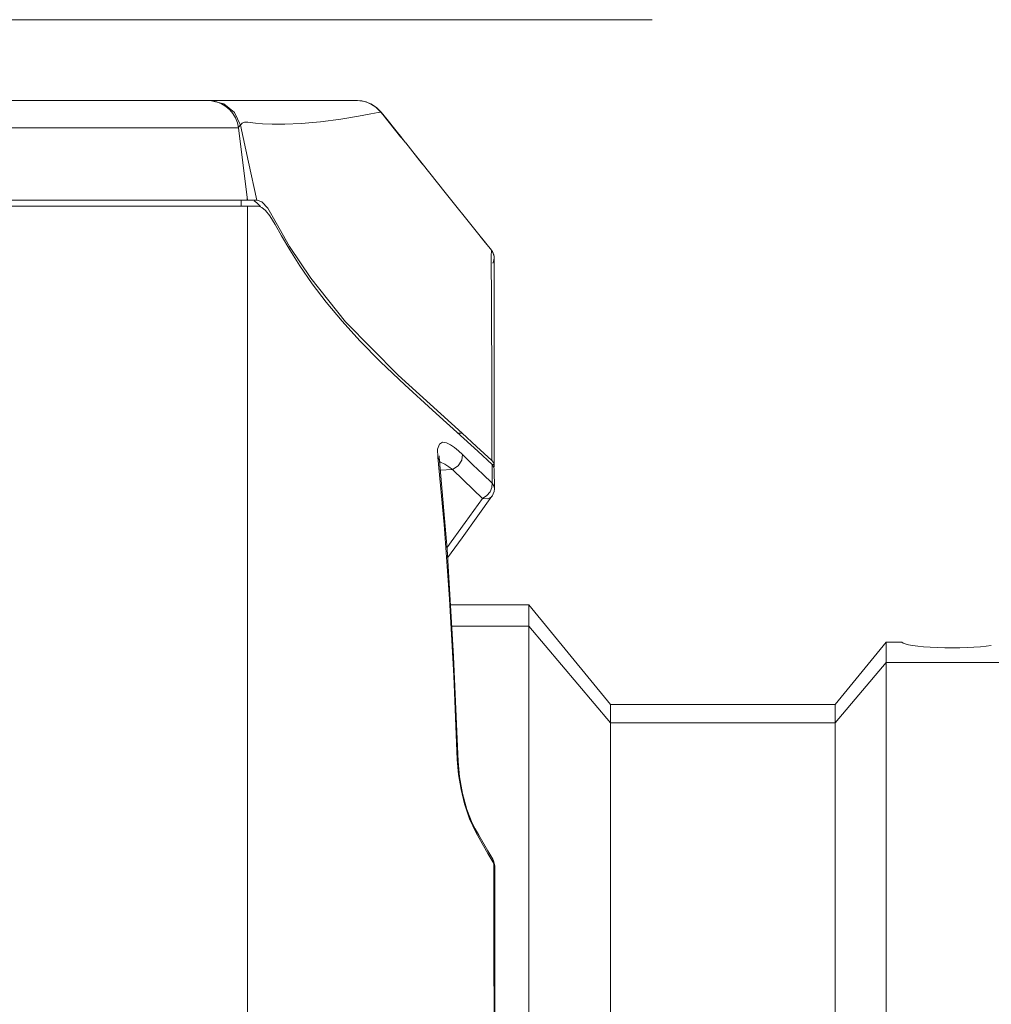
# Model space of a CAD drawing. Header units: millimetres. Extents: x 3925 to 5043, y -86 to 778.
# Tile 22 of 157: x 4198 to 4218, y 290 to 310. Entities that reach past the tile are written whole.
import ezdxf

# ---------------------------------------------------------------- set-up
doc = ezdxf.new("R2010")
doc.units = ezdxf.units.MM
doc.header["$LTSCALE"] = 46.255
for name, color, linetype in [('140-154101-0DXF_CONTINUOUS_LINE', 7, 'CONTINUOUS'), ('H30K-FRONT-CDXF_CONTINUOUS_LINE', 7, 'CONTINUOUS'), ('H30K-INDICATDXF_CONTINUOUS_LINE', 7, 'CONTINUOUS'), ('H30K-TOP-COVDXF_CONTINUOUS_LINE', 7, 'CONTINUOUS'), ('PJ-LENS-FUJIDXF_CONTINUOUS_LINE', 7, 'CONTINUOUS')]:
    doc.layers.add(name, color=color, linetype=linetype)

msp = doc.modelspace()

# ---------------------------------------------------------------- linework, layer by layer
at = {"layer": '140-154101-0DXF_CONTINUOUS_LINE', "color": 7, "linetype": 'Continuous', "lineweight": 0}
msp.add_line((4178.9545, 309.6807), (4211.0867, 309.6807), dxfattribs=at)
at = {"layer": 'H30K-FRONT-CDXF_CONTINUOUS_LINE', "color": 7, "linetype": 'Continuous', "lineweight": 0}
for p, q in [((4197.7931, 305.9307), (4203.1758, 305.9307)), ((4202.8295, 305.9307), (4202.8295, 306.0557)), ((4202.9545, 266.2785), (4202.9545, 305.9307)), ((4207.5833, 301.0086), (4207.3006, 301.2673)), ((4206.7792, 300.8918), (4206.7769, 301.0528)), ((4207.1978, 301.0149), (4207.2736, 300.9428)), ((4207.2736, 300.9428), (4207.4817, 300.7375)), ((4207.8697, 300.7439), (4207.5833, 301.0086)), ((4206.908, 299.534), (4206.7792, 300.8918)), ((4206.7792, 300.8918), (4206.811, 300.8154)), ((4206.8074, 300.8943), (4206.8095, 300.9181)), ((4206.811, 300.8154), (4206.8074, 300.8943)), ((4206.967, 299.0437), (4206.811, 300.8154)), ((4206.8122, 300.8016), (4206.8374, 300.7922)), ((4206.8374, 300.7922), (4206.9206, 300.7477)), ((4206.9206, 300.7477), (4207.0008, 300.6957)), ((4207.4817, 300.7375), (4207.6815, 300.5451)), ((4207.9068, 300.6916), (4207.8697, 300.7439)), ((4207.8724, 300.3651), (4207.8697, 300.7439)), ((4206.8273, 300.6297), (4207.0771, 300.6398)), ((4207.0008, 300.6957), (4207.0771, 300.6398)), ((4207.6815, 300.5451), (4207.8724, 300.3651)), ((4207.9152, 300.6489), (4207.9068, 300.6916)), ((4207.916, 300.2542), (4207.9153, 300.6489)), ((4207.5829, 299.7111), (4207.8684, 300.1073)), ((4207.7619, 300.1169), (4207.6801, 300.0626)), ((4207.7816, 300.0556), (4207.6801, 300.0626)), ((4207.8585, 300.0938), (4207.7816, 300.0556)), ((4207.8694, 300.1067), (4207.8585, 300.0938)), ((4207.8698, 300.1073), (4207.8694, 300.1067)), ((4207.2671, 299.2724), (4207.5829, 299.7111)), ((4206.9775, 298.8697), (4207.2671, 299.2724)), ((4207.1698, 294.8151), (4207.1864, 294.7736)), ((4207.1962, 294.5101), (4207.1698, 294.8151)), ((4207.2139, 294.4687), (4207.1864, 294.7736)), ((4207.5482, 293.3406), (4207.417, 293.6221)), ((4207.5316, 293.422), (4207.4731, 293.5355)), ((4207.6054, 293.294), (4207.5316, 293.422)), ((4207.5482, 293.3406), (4207.5319, 293.4216)), ((4207.6694, 293.1291), (4207.5482, 293.3406)), ((4207.7869, 292.9811), (4207.6054, 293.294)), ((4207.788, 292.9235), (4207.6694, 293.1291)), ((4207.8876, 292.8089), (4207.7869, 292.9811)), ((4207.9038, 292.7238), (4207.788, 292.9235)), ((4207.8985, 292.7884), (4207.8876, 292.8089)), ((4207.9038, 292.7238), (4207.8876, 292.8089)), ((4207.9259, 292.6684), (4207.8985, 292.7884)), ((4207.9058, 291.771), (4207.9038, 292.7238))]:
    msp.add_line(p, q, dxfattribs=at)
for points in [[(4203.0888, 306.0397), (4203.1471, 306.0003), (4203.2161, 305.924)], [(4203.4061, 305.7413), (4203.3212, 305.8493), (4203.2466, 305.9065), (4203.1758, 305.9307)], [(4207.3006, 301.2673), (4206.6758, 301.8333), (4206.1171, 302.3431), (4205.6315, 302.8039), (4205.2157, 303.2267), (4204.8574, 303.6222), (4204.5398, 304.0046), (4204.2571, 304.3763), (4204.0102, 304.7315), (4203.8058, 305.0533), (4203.6415, 305.3352), (4203.5105, 305.5681), (4203.4061, 305.7413)], [(4206.7769, 301.0528), (4206.812, 301.154), (4206.8755, 301.1904), (4206.9531, 301.1795)], [(4206.9531, 301.1795), (4207.0357, 301.1392), (4207.1182, 301.0818), (4207.1978, 301.0149)], [(4207.2736, 300.9428), (4207.2599, 300.8302), (4207.187, 300.7179), (4207.0771, 300.6398)], [(4207.0771, 300.6398), (4207.2863, 300.4344), (4207.4873, 300.242), (4207.6789, 300.0625)], [(4207.8726, 300.3652), (4207.8675, 300.2828), (4207.8285, 300.1953), (4207.7619, 300.1169)], [(4207.8726, 300.3652), (4207.9088, 300.3027), (4207.9167, 300.2545)], [(4207.87, 300.1075), (4207.8949, 300.151), (4207.9112, 300.201), (4207.9167, 300.2513)], [(4207.6789, 300.0625), (4207.3285, 299.5763), (4206.9646, 299.0705)], [(4207.1698, 294.8151), (4207.0996, 296.4983), (4207.0158, 298.0337), (4206.908, 299.534)], [(4207.1864, 294.7736), (4207.0979, 296.8826), (4206.967, 299.0437)], [(4207.417, 293.6221), (4207.3172, 293.9226), (4207.246, 294.2153), (4207.1962, 294.5101)], [(4207.4731, 293.5355), (4207.3662, 293.808), (4207.2756, 294.1338), (4207.2139, 294.4687)], [(4207.9259, 292.6684), (4207.9258, 292.6728), (4207.9201, 292.6969), (4207.9038, 292.7237)], [(4207.9298, 283.1806), (4207.9291, 286.3407), (4207.9277, 289.702), (4207.9259, 292.6684)], [(4207.9143, 283.1806), (4207.9141, 284.2895), (4207.9135, 285.3974), (4207.9128, 286.4979), (4207.9117, 287.5899), (4207.9105, 288.6715), (4207.9091, 289.737), (4207.9075, 290.774), (4207.9058, 291.771)]]:
    msp.add_lwpolyline(points, dxfattribs=at)
at = {"layer": 'H30K-INDICATDXF_CONTINUOUS_LINE', "color": 7, "linetype": 'Continuous', "lineweight": 0}
for p, q in [((4205.2643, 308.0437), (4205.1546, 308.0554)), ((4205.1618, 308.0548), (4205.2532, 308.0474)), ((4205.2532, 308.0474), (4205.3526, 308.0225)), ((4205.3526, 308.0225), (4205.4506, 307.9796)), ((4205.4506, 307.9796), (4205.5464, 307.9154)), ((4205.5464, 307.9154), (4205.6025, 307.8637)), ((4205.6025, 307.8637), (4205.6398, 307.8212)), ((4205.6398, 307.8212), (4205.639, 307.8207)), ((4205.76, 307.6723), (4205.6413, 307.8206)), ((4205.8297, 307.5854), (4205.7544, 307.6792)), ((4205.9159, 307.478), (4205.76, 307.6723)), ((4206.0543, 307.3057), (4205.8297, 307.5854)), ((4205.9076, 307.4874), (4206.0534, 307.3057)), ((4206.0525, 307.3055), (4206.0534, 307.3057)), ((4206.0543, 307.3057), (4206.0535, 307.3057)), ((4206.0543, 307.3032), (4206.0543, 307.3057))]:
    msp.add_line(p, q, dxfattribs=at)
for points in [[(4205.6398, 307.8212), (4205.6405, 307.821), (4205.641, 307.8208), (4205.6413, 307.8206)], [(4205.6398, 307.8212), (4205.7736, 307.6543), (4205.9076, 307.4874)]]:
    msp.add_lwpolyline(points, dxfattribs=at)
msp.add_arc((4205.1529, 307.4307), 0.625, 38.59715, 88.47127, dxfattribs=at)
at = {"layer": 'H30K-TOP-COVDXF_CONTINUOUS_LINE', "color": 7, "linetype": 'Continuous', "lineweight": 0}
for p, q in [((4178.9545, 308.0557), (4205.1506, 308.0557)), ((4202.156, 308.0557), (4202.2369, 308.0504)), ((4202.2077, 308.0557), (4202.4806, 307.9929)), ((4202.4806, 307.9929), (4202.6988, 307.8172)), ((4205.4415, 307.9838), (4205.3383, 308.0268)), ((4205.5444, 307.916), (4205.4415, 307.9838)), ((4205.6384, 307.8214), (4205.5444, 307.916)), ((4202.6988, 307.8172), (4202.8183, 307.5639)), ((4205.5806, 307.8145), (4205.6384, 307.8214)), ((4205.676, 307.7746), (4205.6384, 307.8214)), ((4206.0335, 307.3291), (4205.676, 307.7746)), ((4178.9196, 307.5068), (4202.7763, 307.5068)), ((4202.9545, 306.0557), (4202.7763, 307.5068)), ((4202.8183, 307.5639), (4202.9751, 306.8195)), ((4206.0814, 307.2696), (4206.0162, 307.3507)), ((4206.1162, 307.2267), (4206.0695, 307.2844)), ((4206.1338, 307.2053), (4206.1161, 307.2269)), ((4206.1355, 307.2034), (4206.1316, 307.2079)), ((4206.1363, 307.2035), (4206.1355, 307.2034)), ((4206.2776, 307.0272), (4206.1363, 307.2035)), ((4206.375, 306.9053), (4206.1363, 307.2035)), ((4206.4214, 306.8473), (4206.2775, 307.0271)), ((4206.2776, 307.0272), (4206.4683, 306.7886)), ((4202.9751, 306.8195), (4203.1449, 306.0557)), ((4206.4683, 306.7886), (4206.4214, 306.8473)), ((4206.4749, 306.7803), (4206.4214, 306.8473)), ((4202.9545, 306.0557), (4202.9506, 306.0871)), ((4202.9526, 306.0709), (4202.9518, 306.0771)), ((4178.8974, 306.0557), (4203.1449, 306.0557)), ((4203.1449, 306.0557), (4203.1518, 306.0568)), ((4203.1518, 306.0568), (4203.246, 306.0214)), ((4203.246, 306.0214), (4203.3685, 305.8931)), ((4203.3685, 305.8931), (4203.5322, 305.6009)), ((4207.856, 305.0507), (4207.6028, 305.3661)), ((4207.856, 305.0507), (4207.6287, 305.3338)), ((4207.8547, 304.9312), (4207.8543, 304.7721)), ((4207.8558, 305.0509), (4207.8547, 304.9312)), ((4207.856, 305.0506), (4207.8558, 305.0509)), ((4207.8921, 304.9891), (4207.881, 305.0091)), ((4207.8929, 304.9872), (4207.881, 305.0091)), ((4207.9064, 304.9408), (4207.8921, 304.9891)), ((4207.9064, 304.9408), (4207.8929, 304.9872)), ((4207.9098, 304.916), (4207.9064, 304.9408)), ((4207.8543, 304.7721), (4207.8547, 304.5723)), ((4207.9098, 304.6652), (4207.9105, 304.8862)), ((4207.9105, 304.0468), (4207.9098, 304.6652)), ((4205.9825, 302.5398), (4207.2691, 301.3692)), ((4207.1879, 301.3693), (4207.269, 301.3693)), ((4207.2691, 301.3692), (4207.5583, 301.1039)), ((4207.5583, 301.1039), (4207.8658, 300.8217)), ((4207.8653, 301.0231), (4207.8658, 300.8217)), ((4207.897, 300.7835), (4207.8658, 300.8217)), ((4207.8697, 300.741), (4207.9123, 300.741)), ((4207.9123, 300.741), (4207.897, 300.7835)), ((4207.9137, 300.7221), (4207.9123, 300.741)), ((4207.9101, 300.6946), (4207.9137, 300.7221))]:
    msp.add_line(p, q, dxfattribs=at)
for points in [[(4205.3383, 308.0268), (4205.2402, 308.0492), (4205.1506, 308.0557)], [(4203.1206, 307.601), (4203.2582, 307.5887), (4203.4518, 307.5796), (4203.7081, 307.5794), (4204.0319, 307.5938), (4204.4209, 307.6287), (4204.8339, 307.6832), (4205.1895, 307.7425)], [(4205.1895, 307.7425), (4205.4372, 307.7884), (4205.5806, 307.8145)], [(4202.773, 307.5152), (4202.7849, 307.5288), (4202.8179, 307.5655)], [(4202.8183, 307.5639), (4202.8278, 307.5762), (4202.8374, 307.5874), (4202.8482, 307.5981), (4202.8612, 307.6078), (4202.8774, 307.6156), (4202.8983, 307.6207), (4202.9265, 307.6221)], [(4202.9265, 307.6221), (4202.967, 307.6193), (4203.1206, 307.601)], [(4206.4683, 306.7886), (4206.929, 306.2092), (4207.5517, 305.4296)], [(4203.5322, 305.6009), (4203.8025, 305.1226), (4204.2303, 304.4847), (4204.9248, 303.612), (4205.9825, 302.5398)], [(4207.5517, 305.4296), (4207.7048, 305.2392), (4207.7975, 305.1235)], [(4207.8547, 304.5723), (4207.8557, 304.3427), (4207.8586, 303.8263)], [(4207.9137, 300.7221), (4207.9124, 301.9185), (4207.9125, 303.1086), (4207.9105, 304.0468)], [(4207.8586, 303.8263), (4207.8601, 303.5528), (4207.8613, 303.2761), (4207.8622, 302.9995), (4207.8627, 302.7256), (4207.863, 302.457), (4207.8631, 302.1954), (4207.8632, 301.9421), (4207.8634, 301.6977), (4207.8639, 301.4625), (4207.8645, 301.2372), (4207.8653, 301.0231)]]:
    msp.add_lwpolyline(points, dxfattribs=at)
for centre, radius, start, end in [((4202.156, 307.4307), 0.625, 7, 82.5612), ((4207.6606, 304.8945), 0.25, 334.12584, 38.62144)]:
    msp.add_arc(centre, radius, start, end, dxfattribs=at)
at = {"layer": 'PJ-LENS-FUJIDXF_CONTINUOUS_LINE', "color": 7, "linetype": 'Continuous', "lineweight": 0}
for p, q in [((4207.0349, 297.923), (4208.6103, 297.923)), ((4208.6103, 297.923), (4210.2467, 295.923)), ((4208.6103, 268.4383), (4208.6103, 297.923)), ((4208.6103, 297.4925), (4207.0609, 297.4925)), ((4210.2467, 295.5519), (4208.6103, 297.4925)), ((4214.7641, 295.923), (4215.7868, 297.173)), ((4215.7868, 297.173), (4216.1039, 297.173)), ((4215.7868, 269.1883), (4215.7868, 297.173)), ((4215.7868, 296.7648), (4214.7641, 295.5519)), ((4215.7868, 296.7648), (4218.2457, 296.7648)), ((4210.2467, 295.923), (4214.7641, 295.923)), ((4210.2467, 270.4383), (4210.2467, 295.923)), ((4214.7641, 270.4383), (4214.7641, 295.923)), ((4210.2467, 295.5519), (4214.7641, 295.5519))]:
    msp.add_line(p, q, dxfattribs=at)
msp.add_ellipse((4217.102, 297.1807), major_axis=(1, 0), ratio=0.1227846, start_param=3.2041334, end_param=5.6339882, dxfattribs=at)

doc.saveas('drawing.dxf')
